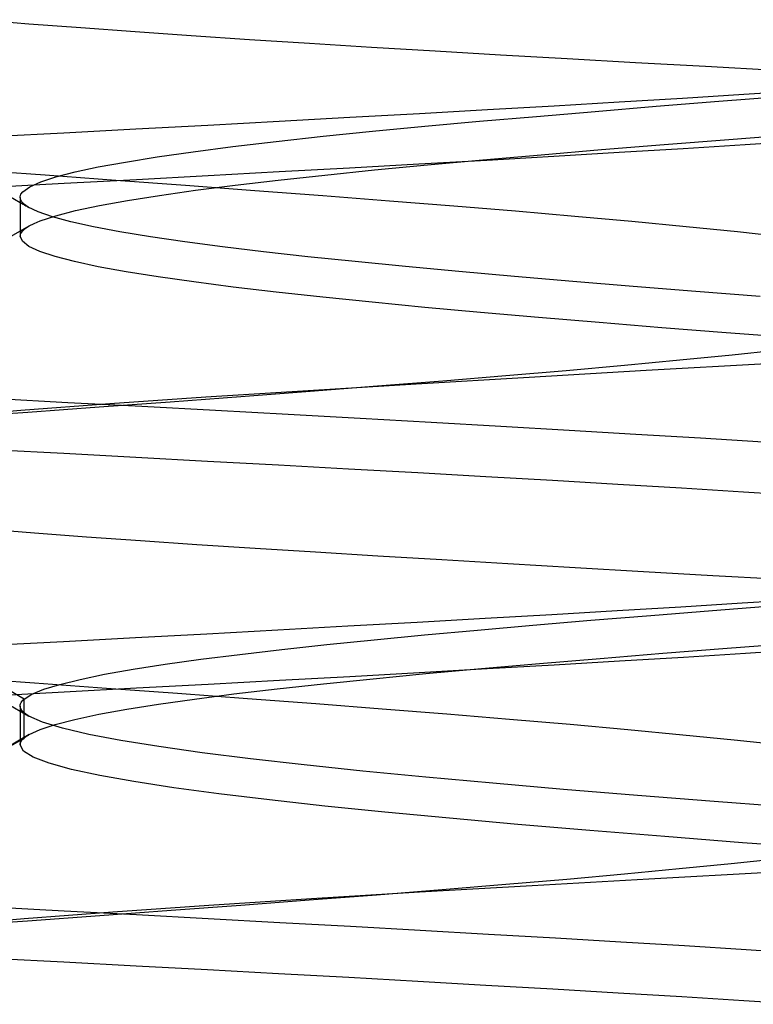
# Model space of a CAD drawing. Header units: millimetres. Extents: x 0 to 93, y -1.2 to 50.
# Tile 101 of 140: x 84.5 to 85.2, y 5.3 to 6.2. Entities that reach past the tile are written whole.
import ezdxf

# ---------------------------------------------------------------- set-up
doc = ezdxf.new("R2010")
doc.units = ezdxf.units.MM
doc.layers.add('MAIN-1', color=7, linetype='Continuous')
doc.layers.add('MAIN-2', color=7, linetype='Continuous')

msp = doc.modelspace()

# ---------------------------------------------------------------- linework, layer by layer
at = {"layer": 'MAIN-1'}
for p, q in [((85.18714, 6.16351), (85.25076, 6.16844)), ((85.06566, 6.15363), (85.12545, 6.15857)), ((85.12545, 6.15857), (85.18714, 6.16351)), ((84.95187, 6.14383), (85.00777, 6.14872)), ((85.00777, 6.14872), (85.06566, 6.15363)), ((84.84673, 6.13404), (84.89812, 6.13895)), ((84.89812, 6.13895), (84.95187, 6.14383)), ((84.75201, 6.12408), (84.79793, 6.1291)), ((84.79793, 6.1291), (84.84673, 6.13404)), ((85.19689, 6.126), (85.2619, 6.131)), ((84.67012, 6.11385), (84.7093, 6.11898)), ((84.7093, 6.11898), (84.75201, 6.12408)), ((85.07192, 6.11601), (85.13348, 6.12101)), ((85.13348, 6.12101), (85.19689, 6.126)), ((84.60375, 6.10379), (84.63483, 6.10876)), ((84.63483, 6.10876), (84.67012, 6.11385)), ((84.95522, 6.10601), (85.01243, 6.11101)), ((85.01243, 6.11101), (85.07192, 6.11601)), ((84.55421, 6.09415), (84.57693, 6.09895)), ((84.57693, 6.09895), (84.60375, 6.10379)), ((84.84858, 6.09601), (84.90053, 6.10101)), ((84.90053, 6.10101), (84.95522, 6.10601)), ((84.52044, 6.08444), (84.53537, 6.08932)), ((84.53537, 6.08932), (84.55421, 6.09415)), ((84.75381, 6.08602), (84.7996, 6.09102)), ((84.7996, 6.09102), (84.84858, 6.09601)), ((84.46452, 6.0848), (84.50018, 6.06405)), ((84.50276, 6.07462), (84.50953, 6.07953)), ((84.50953, 6.07953), (84.52044, 6.08444)), ((84.67255, 6.07602), (84.71142, 6.08102)), ((84.71142, 6.08102), (84.75381, 6.08602)), ((84.50018, 6.06909), (84.50018, 6.0658)), ((84.60584, 6.06603), (84.63731, 6.07102)), ((84.63731, 6.07102), (84.67255, 6.07602)), ((84.50018, 6.0658), (84.50018, 6.0625)), ((84.50018, 6.0625), (84.50018, 6.05921)), ((84.55466, 6.05603), (84.57825, 6.06103)), ((84.57825, 6.06103), (84.60584, 6.06603)), ((84.50018, 6.05921), (84.50018, 6.05591)), ((84.50018, 6.05591), (84.50018, 6.05259)), ((84.50018, 6.05259), (84.50018, 6.04927)), ((84.51993, 6.04603), (84.53517, 6.05103)), ((84.53517, 6.05103), (84.55466, 6.05603)), ((84.50856, 6.04087), (84.475, 6.02135)), ((84.50018, 6.04927), (84.50018, 6.04595)), ((84.50018, 6.04595), (84.50018, 6.04264)), ((84.50018, 6.04264), (84.50018, 6.03932)), ((84.50018, 6.03932), (84.50018, 6.03601)), ((85.23393, 5.90535), (85.11573, 5.89873)), ((85.11573, 5.89873), (85.00065, 5.89212)), ((84.8896, 5.88555), (84.78348, 5.87902)), ((85.00065, 5.89212), (84.8896, 5.88555)), ((84.78348, 5.87902), (84.68285, 5.87253)), ((84.58824, 5.86603), (84.50064, 5.85952)), ((84.68285, 5.87253), (84.58824, 5.86603)), ((84.50064, 5.85952), (84.42097, 5.853)), ((84.50411, 5.57575), (84.10542, 5.80677)), ((85.12019, 5.65811), (85.18107, 5.66293)), ((85.18107, 5.66293), (85.24355, 5.66778)), ((85.00433, 5.64851), (85.06119, 5.6533)), ((85.06119, 5.6533), (85.12019, 5.65811)), ((84.89783, 5.63897), (84.94984, 5.64374)), ((84.94984, 5.64374), (85.00433, 5.64851)), ((84.80154, 5.62941), (84.84836, 5.6342)), ((84.84836, 5.6342), (84.89783, 5.63897)), ((84.71622, 5.61977), (84.75745, 5.6246)), ((84.75745, 5.6246), (84.80154, 5.62941)), ((85.13203, 5.62089), (85.19542, 5.62589)), ((85.19542, 5.62589), (85.2604, 5.63089)), ((84.64288, 5.61003), (84.67795, 5.61492)), ((84.67795, 5.61492), (84.71622, 5.61977)), ((85.01095, 5.61089), (85.07045, 5.61589)), ((85.07045, 5.61589), (85.13203, 5.62089)), ((84.58322, 5.60019), (84.61122, 5.60512)), ((84.61122, 5.60512), (84.64288, 5.61003)), ((84.89909, 5.60089), (84.95374, 5.60589)), ((84.95374, 5.60589), (85.01095, 5.61089)), ((84.53905, 5.59033), (84.5591, 5.59525)), ((84.5591, 5.59525), (84.58322, 5.60019)), ((84.79836, 5.59088), (84.84721, 5.59589)), ((84.84721, 5.59589), (84.89909, 5.60089)), ((84.51166, 5.58059), (84.52327, 5.58545)), ((84.52327, 5.58545), (84.53905, 5.59033)), ((84.71037, 5.58087), (84.7527, 5.58588)), ((84.7527, 5.58588), (84.79836, 5.59088)), ((84.46434, 5.58486), (84.5002, 5.564)), ((84.50289, 5.57462), (84.50411, 5.57575)), ((84.50411, 5.57575), (84.51166, 5.58059)), ((84.50414, 5.53756), (84.50411, 5.57575)), ((84.63633, 5.57087), (84.67154, 5.57587)), ((84.67154, 5.57587), (84.71037, 5.58087)), ((84.50013, 5.56894), (84.50024, 5.57008)), ((84.50021, 5.56894), (84.50021, 5.56563)), ((84.50024, 5.57008), (84.50056, 5.57121)), ((84.50056, 5.57121), (84.50112, 5.57235)), ((84.50112, 5.57235), (84.50189, 5.57348)), ((84.50189, 5.57348), (84.50289, 5.57462)), ((84.57738, 5.56087), (84.6049, 5.56587)), ((84.6049, 5.56587), (84.63633, 5.57087)), ((84.50021, 5.56563), (84.50021, 5.56232)), ((84.50021, 5.56232), (84.50021, 5.55901)), ((84.50021, 5.55901), (84.50021, 5.5557)), ((84.55392, 5.55588), (84.57738, 5.56087)), ((84.50021, 5.5557), (84.50021, 5.55239)), ((84.50021, 5.55239), (84.50021, 5.54908)), ((84.50021, 5.54908), (84.50021, 5.54577)), ((84.51968, 5.5459), (84.53467, 5.55089)), ((84.53467, 5.55089), (84.55392, 5.55588)), ((84.50902, 5.54096), (84.47545, 5.52142)), ((84.50021, 5.54577), (84.50021, 5.54246)), ((84.50021, 5.54246), (84.50021, 5.53915)), ((84.50021, 5.53915), (84.50021, 5.53584)), ((84.50768, 5.54014), (84.50789, 5.54027)), ((84.50768, 5.54014), (84.50789, 5.54027)), ((84.50789, 5.54027), (84.50809, 5.5404)), ((84.50789, 5.54027), (84.50809, 5.5404)), ((84.50809, 5.5404), (84.50831, 5.54053)), ((84.50809, 5.5404), (84.50831, 5.54053)), ((84.50831, 5.54053), (84.50852, 5.54066)), ((84.50831, 5.54053), (84.50852, 5.54066)), ((84.50852, 5.54066), (84.50874, 5.54079)), ((84.50852, 5.54066), (84.50874, 5.54079)), ((84.50874, 5.54079), (84.50896, 5.54091)), ((84.50874, 5.54079), (84.50896, 5.54091)), ((84.50896, 5.54091), (84.51968, 5.5459)), ((85.23655, 5.40541), (85.11836, 5.39881)), ((85.00358, 5.39234), (84.8928, 5.38593)), ((85.11836, 5.39881), (85.00358, 5.39234)), ((84.8928, 5.38593), (84.78653, 5.3795)), ((84.68571, 5.37298), (84.59131, 5.36636)), ((84.78653, 5.3795), (84.68571, 5.37298)), ((84.59131, 5.36636), (84.50398, 5.35971)), ((84.50398, 5.35971), (84.4242, 5.35313))]:
    msp.add_line(p, q, dxfattribs=at)
at = {"layer": 'MAIN-2'}
for p, q in [((84.45999, 6.24373), (84.50875, 6.23982)), ((84.45999, 6.24373), (84.50875, 6.23982)), ((84.50875, 6.23982), (84.55985, 6.2359)), ((84.50875, 6.23982), (84.55985, 6.2359)), ((84.55985, 6.2359), (84.61314, 6.23199)), ((84.55985, 6.2359), (84.61314, 6.23199)), ((84.61314, 6.23199), (84.66845, 6.22811)), ((84.61314, 6.23199), (84.66845, 6.22811)), ((84.66845, 6.22811), (84.72566, 6.22427)), ((84.66845, 6.22811), (84.72566, 6.22427)), ((84.72566, 6.22427), (84.7847, 6.22049)), ((84.72566, 6.22427), (84.7847, 6.22049)), ((84.7847, 6.22049), (84.84551, 6.21673)), ((84.7847, 6.22049), (84.84551, 6.21673)), ((84.84551, 6.21673), (84.90807, 6.21301)), ((84.84551, 6.21673), (84.90807, 6.21301)), ((84.90807, 6.21301), (84.97231, 6.2093)), ((84.90807, 6.21301), (84.97231, 6.2093)), ((84.97231, 6.2093), (85.03809, 6.20557)), ((84.97231, 6.2093), (85.03809, 6.20557)), ((85.03809, 6.20557), (85.10534, 6.2018)), ((85.03809, 6.20557), (85.10534, 6.2018)), ((85.10534, 6.2018), (85.17389, 6.19797)), ((85.10534, 6.2018), (85.17389, 6.19797)), ((85.17389, 6.19797), (85.24353, 6.19409)), ((85.17389, 6.19797), (85.24353, 6.19409)), ((85.08918, 6.16296), (85.15134, 6.16672)), ((85.15134, 6.16672), (85.21172, 6.17047)), ((85.18714, 6.16351), (85.25076, 6.16844)), ((85.21172, 6.17047), (85.27025, 6.17422)), ((84.9598, 6.15541), (85.02531, 6.15919)), ((85.02531, 6.15919), (85.08918, 6.16296)), ((85.06566, 6.15363), (85.12545, 6.15857)), ((85.12545, 6.15857), (85.18714, 6.16351)), ((84.75491, 6.14399), (84.82435, 6.1478)), ((84.82435, 6.1478), (84.89274, 6.15161)), ((84.89274, 6.15161), (84.9598, 6.15541)), ((84.95187, 6.14383), (85.00777, 6.14872)), ((85.00777, 6.14872), (85.06566, 6.15363)), ((84.61404, 6.13636), (84.68472, 6.14017)), ((84.68472, 6.14017), (84.75491, 6.14399)), ((84.84673, 6.13404), (84.89812, 6.13895)), ((84.89812, 6.13895), (84.95187, 6.14383)), ((84.47181, 6.12876), (84.54303, 6.13255)), ((84.54303, 6.13255), (84.61404, 6.13636)), ((84.75201, 6.12408), (84.79793, 6.1291)), ((84.79793, 6.1291), (84.84673, 6.13404)), ((85.19689, 6.126), (85.2619, 6.131)), ((84.67012, 6.11385), (84.7093, 6.11898)), ((84.7093, 6.11898), (84.75201, 6.12408)), ((85.07192, 6.11601), (85.13348, 6.12101)), ((85.13348, 6.12101), (85.19689, 6.126)), ((85.21301, 6.12059), (85.15197, 6.1168)), ((85.27218, 6.12439), (85.21301, 6.12059)), ((84.60375, 6.10379), (84.63483, 6.10876)), ((84.63483, 6.10876), (84.67012, 6.11385)), ((84.95522, 6.10601), (85.01243, 6.11101)), ((85.02486, 6.10921), (84.95911, 6.10542)), ((85.01243, 6.11101), (85.07192, 6.11601)), ((85.0892, 6.11301), (85.02486, 6.10921)), ((85.15197, 6.1168), (85.0892, 6.11301)), ((84.55421, 6.09415), (84.57693, 6.09895)), ((84.57693, 6.09895), (84.60375, 6.10379)), ((84.89207, 6.10163), (84.82394, 6.09783)), ((84.84858, 6.09601), (84.90053, 6.10101)), ((84.95911, 6.10542), (84.89207, 6.10163)), ((84.90053, 6.10101), (84.95522, 6.10601)), ((84.45461, 6.09612), (84.52474, 6.09108)), ((84.52044, 6.08444), (84.53537, 6.08932)), ((84.52474, 6.09108), (84.59405, 6.08606)), ((84.53537, 6.08932), (84.55421, 6.09415)), ((84.68495, 6.09024), (84.61441, 6.08643)), ((84.75484, 6.09403), (84.68495, 6.09024)), ((84.75381, 6.08602), (84.7996, 6.09102)), ((84.82394, 6.09783), (84.75484, 6.09403)), ((84.7996, 6.09102), (84.84858, 6.09601)), ((84.54339, 6.08263), (84.47202, 6.07883)), ((84.50276, 6.07462), (84.50953, 6.07953)), ((84.50953, 6.07953), (84.52044, 6.08444)), ((84.61441, 6.08643), (84.54339, 6.08263)), ((84.59405, 6.08606), (84.66281, 6.08102)), ((84.66281, 6.08102), (84.73089, 6.07595)), ((84.67255, 6.07602), (84.71142, 6.08102)), ((84.71142, 6.08102), (84.75381, 6.08602)), ((84.50016, 6.06956), (84.50091, 6.07209)), ((84.50016, 6.06956), (84.50091, 6.07209)), ((84.5005, 6.06704), (84.50016, 6.06956)), ((84.5005, 6.06704), (84.50016, 6.06956)), ((84.50091, 6.07209), (84.50276, 6.07462)), ((84.50091, 6.07209), (84.50276, 6.07462)), ((84.60584, 6.06603), (84.63731, 6.07102)), ((84.63731, 6.07102), (84.67255, 6.07602)), ((84.73089, 6.07595), (84.7979, 6.07087)), ((84.7979, 6.07087), (84.8633, 6.06578)), ((84.50018, 6.06405), (84.50159, 6.06324)), ((84.50192, 6.06453), (84.5005, 6.06704)), ((84.50192, 6.06453), (84.5005, 6.06704)), ((84.50159, 6.06324), (84.50299, 6.06242)), ((84.50441, 6.06203), (84.50192, 6.06453)), ((84.50441, 6.06203), (84.50192, 6.06453)), ((84.50299, 6.06242), (84.50439, 6.06161)), ((84.50439, 6.06161), (84.50579, 6.06079)), ((84.50797, 6.05955), (84.50441, 6.06203)), ((84.50797, 6.05955), (84.50441, 6.06203)), ((84.50579, 6.06079), (84.50719, 6.05997)), ((84.50719, 6.05997), (84.5086, 6.05916)), ((84.51794, 6.05474), (84.50797, 6.05955)), ((84.51794, 6.05474), (84.50797, 6.05955)), ((84.55466, 6.05603), (84.57825, 6.06103)), ((84.57825, 6.06103), (84.60584, 6.06603)), ((84.8633, 6.06578), (84.92651, 6.06072)), ((84.92651, 6.06072), (84.98722, 6.05569)), ((84.53194, 6.04991), (84.51794, 6.05474)), ((84.53194, 6.04991), (84.51794, 6.05474)), ((84.51993, 6.04603), (84.53517, 6.05103)), ((84.55001, 6.04504), (84.53194, 6.04991)), ((84.55001, 6.04504), (84.53194, 6.04991)), ((84.53517, 6.05103), (84.55466, 6.05603)), ((84.98722, 6.05569), (85.04555, 6.05067)), ((85.04555, 6.05067), (85.10153, 6.04562)), ((84.5051, 6.03848), (84.50894, 6.041)), ((84.5051, 6.03848), (84.50894, 6.041)), ((84.50894, 6.041), (84.51389, 6.04351)), ((84.50894, 6.041), (84.51389, 6.04351)), ((84.51389, 6.04351), (84.51993, 6.04603)), ((84.51389, 6.04351), (84.51993, 6.04603)), ((84.57211, 6.04012), (84.55001, 6.04504)), ((84.57211, 6.04012), (84.55001, 6.04504)), ((84.59819, 6.03517), (84.57211, 6.04012)), ((84.59819, 6.03517), (84.57211, 6.04012)), ((85.10153, 6.04562), (85.15501, 6.04054)), ((85.15501, 6.04054), (85.20551, 6.03545)), ((84.50018, 6.03601), (84.50018, 6.03517)), ((84.50018, 6.03517), (84.50018, 6.03432)), ((84.50018, 6.03432), (84.50018, 6.03348)), ((84.50018, 6.03348), (84.50018, 6.03264)), ((84.50018, 6.03092), (84.50073, 6.03344)), ((84.50018, 6.03092), (84.50073, 6.03344)), ((84.50018, 6.03264), (84.50018, 6.03179)), ((84.50018, 6.03179), (84.50018, 6.03095)), ((84.50233, 6.02592), (84.50018, 6.03092)), ((84.50233, 6.02592), (84.50018, 6.03092)), ((84.50073, 6.03344), (84.50237, 6.03596)), ((84.50073, 6.03344), (84.50237, 6.03596)), ((84.50237, 6.03596), (84.5051, 6.03848)), ((84.50237, 6.03596), (84.5051, 6.03848)), ((84.62818, 6.03022), (84.59819, 6.03517)), ((84.62818, 6.03022), (84.59819, 6.03517)), ((85.20551, 6.03545), (85.25261, 6.03038)), ((84.50877, 6.02092), (84.50233, 6.02592)), ((84.50877, 6.02092), (84.50233, 6.02592)), ((84.51947, 6.01592), (84.50877, 6.02092)), ((84.51947, 6.01592), (84.50877, 6.02092)), ((84.66191, 6.02529), (84.62818, 6.03022)), ((84.66191, 6.02529), (84.62818, 6.03022)), ((84.69912, 6.02039), (84.66191, 6.02529)), ((84.69912, 6.02039), (84.66191, 6.02529)), ((84.53442, 6.01092), (84.51947, 6.01592)), ((84.53442, 6.01092), (84.51947, 6.01592)), ((84.73956, 6.01554), (84.69912, 6.02039)), ((84.73956, 6.01554), (84.69912, 6.02039)), ((84.78309, 6.01072), (84.73956, 6.01554)), ((84.78309, 6.01072), (84.73956, 6.01554)), ((84.55358, 6.00592), (84.53442, 6.01092)), ((84.55358, 6.00592), (84.53442, 6.01092)), ((84.57695, 6.00092), (84.55358, 6.00592)), ((84.57695, 6.00092), (84.55358, 6.00592)), ((84.82961, 6.00588), (84.78309, 6.01072)), ((84.82961, 6.00588), (84.78309, 6.01072)), ((84.87908, 6.00099), (84.82961, 6.00588)), ((84.87908, 6.00099), (84.82961, 6.00588)), ((84.6044, 5.99592), (84.57695, 6.00092)), ((84.6044, 5.99592), (84.57695, 6.00092)), ((84.63579, 5.99092), (84.6044, 5.99592)), ((84.63579, 5.99092), (84.6044, 5.99592)), ((84.93134, 5.99606), (84.87908, 6.00099)), ((84.93134, 5.99606), (84.87908, 6.00099)), ((84.98618, 5.99112), (84.93134, 5.99606)), ((84.98618, 5.99112), (84.93134, 5.99606)), ((84.67096, 5.98592), (84.63579, 5.99092)), ((84.67096, 5.98592), (84.63579, 5.99092)), ((84.70975, 5.98093), (84.67096, 5.98592)), ((84.70975, 5.98093), (84.67096, 5.98592)), ((85.04345, 5.9862), (84.98618, 5.99112)), ((85.04345, 5.9862), (84.98618, 5.99112)), ((85.10294, 5.98131), (85.04345, 5.9862)), ((85.10294, 5.98131), (85.04345, 5.9862)), ((84.75202, 5.97592), (84.70975, 5.98093)), ((84.75202, 5.97592), (84.70975, 5.98093)), ((84.79762, 5.97093), (84.75202, 5.97592)), ((84.79762, 5.97093), (84.75202, 5.97592)), ((85.1645, 5.97643), (85.10294, 5.98131)), ((85.1645, 5.97643), (85.10294, 5.98131)), ((85.22794, 5.97154), (85.1645, 5.97643)), ((85.22794, 5.97154), (85.1645, 5.97643)), ((84.84638, 5.96593), (84.79762, 5.97093)), ((84.84638, 5.96593), (84.79762, 5.97093)), ((84.89816, 5.96093), (84.84638, 5.96593)), ((84.89816, 5.96093), (84.84638, 5.96593)), ((84.95275, 5.95593), (84.89816, 5.96093)), ((84.95275, 5.95593), (84.89816, 5.96093)), ((85.00991, 5.95093), (84.95275, 5.95593)), ((85.00991, 5.95093), (84.95275, 5.95593)), ((85.06939, 5.94593), (85.00991, 5.95093)), ((85.06939, 5.94593), (85.00991, 5.95093)), ((85.13095, 5.94093), (85.06939, 5.94593)), ((85.13095, 5.94093), (85.06939, 5.94593)), ((85.19434, 5.93593), (85.13095, 5.94093)), ((85.19434, 5.93593), (85.13095, 5.94093)), ((85.2593, 5.93093), (85.19434, 5.93593)), ((85.2593, 5.93093), (85.19434, 5.93593)), ((85.24831, 5.91914), (85.20036, 5.91402)), ((85.14892, 5.90887), (85.09437, 5.90372)), ((85.23393, 5.90535), (85.11573, 5.89873)), ((85.20036, 5.91402), (85.14892, 5.90887)), ((85.03712, 5.8986), (84.97765, 5.8935)), ((85.11573, 5.89873), (85.00065, 5.89212)), ((85.09437, 5.90372), (85.03712, 5.8986)), ((84.8896, 5.88555), (84.78348, 5.87902)), ((84.91592, 5.88842), (84.85166, 5.8833)), ((85.00065, 5.89212), (84.8896, 5.88555)), ((84.97765, 5.8935), (84.91592, 5.88842)), ((84.78348, 5.87902), (84.68285, 5.87253)), ((84.78522, 5.87816), (84.71708, 5.87301)), ((84.85166, 5.8833), (84.78522, 5.87816)), ((84.54692, 5.8672), (84.47378, 5.87108)), ((84.58824, 5.86603), (84.50064, 5.85952)), ((84.61974, 5.86332), (84.54692, 5.8672)), ((84.64778, 5.86787), (84.5779, 5.86277)), ((84.68285, 5.87253), (84.58824, 5.86603)), ((84.71708, 5.87301), (84.64778, 5.86787)), ((84.50064, 5.85952), (84.42097, 5.853)), ((84.50762, 5.85769), (84.43658, 5.85259)), ((84.5779, 5.86277), (84.50762, 5.85769)), ((84.69208, 5.85943), (84.61974, 5.86332)), ((84.76376, 5.85554), (84.69208, 5.85943)), ((84.83458, 5.85164), (84.76376, 5.85554)), ((84.90437, 5.84774), (84.83458, 5.85164)), ((84.97293, 5.84384), (84.90437, 5.84774)), ((85.04006, 5.83995), (84.97293, 5.84384)), ((85.10555, 5.83606), (85.04006, 5.83995)), ((85.16919, 5.83218), (85.10555, 5.83606)), ((85.23077, 5.82832), (85.16919, 5.83218)), ((84.47186, 5.82123), (84.54307, 5.81744)), ((84.54307, 5.81744), (84.61396, 5.81366)), ((84.61396, 5.81366), (84.68436, 5.80987)), ((84.68436, 5.80987), (84.75414, 5.80609)), ((84.50411, 5.57575), (84.10542, 5.80677)), ((84.75414, 5.80609), (84.82311, 5.80231)), ((84.82311, 5.80231), (84.89112, 5.79852)), ((84.89112, 5.79852), (84.95802, 5.79474)), ((84.95802, 5.79474), (85.02364, 5.79096)), ((85.02364, 5.79096), (85.08784, 5.78717)), ((85.08784, 5.78717), (85.15049, 5.78338)), ((85.15049, 5.78338), (85.21144, 5.77959)), ((85.21144, 5.77959), (85.27056, 5.77581)), ((84.46563, 5.74312), (84.51421, 5.73925)), ((84.46563, 5.74312), (84.51421, 5.73925)), ((84.51421, 5.73925), (84.56524, 5.73544)), ((84.51421, 5.73925), (84.56524, 5.73544)), ((84.56524, 5.73544), (84.61855, 5.73166)), ((84.56524, 5.73544), (84.61855, 5.73166)), ((84.61855, 5.73166), (84.67397, 5.72792)), ((84.61855, 5.73166), (84.67397, 5.72792)), ((84.67397, 5.72792), (84.73135, 5.72419)), ((84.67397, 5.72792), (84.73135, 5.72419)), ((84.73135, 5.72419), (84.79065, 5.72047)), ((84.73135, 5.72419), (84.79065, 5.72047)), ((84.79065, 5.72047), (84.85183, 5.71672)), ((84.79065, 5.72047), (84.85183, 5.71672)), ((84.85183, 5.71672), (84.91489, 5.71291)), ((84.85183, 5.71672), (84.91489, 5.71291)), ((84.91489, 5.71291), (84.97968, 5.70905)), ((84.91489, 5.71291), (84.97968, 5.70905)), ((84.97968, 5.70905), (85.04589, 5.70516)), ((84.97968, 5.70905), (85.04589, 5.70516)), ((85.04589, 5.70516), (85.11319, 5.70128)), ((85.04589, 5.70516), (85.11319, 5.70128)), ((85.11319, 5.70128), (85.18129, 5.69741)), ((85.11319, 5.70128), (85.18129, 5.69741)), ((85.18129, 5.69741), (85.25005, 5.69359)), ((85.18129, 5.69741), (85.25005, 5.69359)), ((85.21026, 5.67038), (85.26887, 5.67413)), ((85.02296, 5.65905), (85.08714, 5.66284)), ((85.08714, 5.66284), (85.14964, 5.66662)), ((85.12019, 5.65811), (85.18107, 5.66293)), ((85.14964, 5.66662), (85.21026, 5.67038)), ((85.18107, 5.66293), (85.24355, 5.66778)), ((84.89037, 5.65147), (84.95731, 5.65526)), ((84.95731, 5.65526), (85.02296, 5.65905)), ((85.00433, 5.64851), (85.06119, 5.6533)), ((85.06119, 5.6533), (85.12019, 5.65811)), ((84.68369, 5.64012), (84.7534, 5.6439)), ((84.7534, 5.6439), (84.82236, 5.64769)), ((84.82236, 5.64769), (84.89037, 5.65147)), ((84.89783, 5.63897), (84.94984, 5.64374)), ((84.94984, 5.64374), (85.00433, 5.64851)), ((84.54266, 5.63255), (84.61339, 5.63633)), ((84.61339, 5.63633), (84.68369, 5.64012)), ((84.80154, 5.62941), (84.84836, 5.6342)), ((84.84836, 5.6342), (84.89783, 5.63897)), ((84.47163, 5.62876), (84.54266, 5.63255)), ((84.71622, 5.61977), (84.75745, 5.6246)), ((84.75745, 5.6246), (84.80154, 5.62941)), ((85.13203, 5.62089), (85.19542, 5.62589)), ((85.19542, 5.62589), (85.2604, 5.63089)), ((85.27261, 5.62442), (85.21337, 5.62062)), ((84.64288, 5.61003), (84.67795, 5.61492)), ((84.67795, 5.61492), (84.71622, 5.61977)), ((85.01095, 5.61089), (85.07045, 5.61589)), ((85.07045, 5.61589), (85.13203, 5.62089)), ((85.15229, 5.61683), (85.0895, 5.61303)), ((85.21337, 5.62062), (85.15229, 5.61683)), ((84.58322, 5.60019), (84.61122, 5.60512)), ((84.61122, 5.60512), (84.64288, 5.61003)), ((84.95939, 5.60543), (84.89236, 5.60163)), ((84.89909, 5.60089), (84.95374, 5.60589)), ((84.95374, 5.60589), (85.01095, 5.61089)), ((85.02515, 5.60923), (84.95939, 5.60543)), ((85.0895, 5.61303), (85.02515, 5.60923)), ((84.44367, 5.5969), (84.51431, 5.59183)), ((84.53905, 5.59033), (84.5591, 5.59525)), ((84.5591, 5.59525), (84.58322, 5.60019)), ((84.82421, 5.59783), (84.75508, 5.59403)), ((84.79836, 5.59088), (84.84721, 5.59589)), ((84.89236, 5.60163), (84.82421, 5.59783)), ((84.84721, 5.59589), (84.89909, 5.60089)), ((84.51166, 5.58059), (84.52327, 5.58545)), ((84.51431, 5.59183), (84.58491, 5.58672)), ((84.52327, 5.58545), (84.53905, 5.59033)), ((84.61455, 5.58643), (84.54347, 5.58262)), ((84.58491, 5.58672), (84.65491, 5.5816)), ((84.68514, 5.59023), (84.61455, 5.58643)), ((84.75508, 5.59403), (84.68514, 5.59023)), ((84.71037, 5.58087), (84.7527, 5.58588)), ((84.7527, 5.58588), (84.79836, 5.59088)), ((84.54347, 5.58262), (84.47207, 5.57882)), ((84.50289, 5.57462), (84.50411, 5.57575)), ((84.50411, 5.57575), (84.51166, 5.58059)), ((84.50414, 5.53756), (84.50411, 5.57575)), ((84.63633, 5.57087), (84.67154, 5.57587)), ((84.65491, 5.5816), (84.72375, 5.57649)), ((84.67154, 5.57587), (84.71037, 5.58087)), ((84.72375, 5.57649), (84.7909, 5.57141)), ((84.50013, 5.56894), (84.50024, 5.57008)), ((84.50037, 5.56731), (84.50013, 5.56894)), ((84.50037, 5.56731), (84.50013, 5.56894)), ((84.50024, 5.57008), (84.50056, 5.57121)), ((84.50108, 5.56567), (84.50037, 5.56731)), ((84.50108, 5.56567), (84.50037, 5.56731)), ((84.50056, 5.57121), (84.50112, 5.57235)), ((84.50112, 5.57235), (84.50189, 5.57348)), ((84.50189, 5.57348), (84.50289, 5.57462)), ((84.57738, 5.56087), (84.6049, 5.56587)), ((84.6049, 5.56587), (84.63633, 5.57087)), ((84.7909, 5.57141), (84.85606, 5.56636)), ((84.85606, 5.56636), (84.91953, 5.56129)), ((84.5002, 5.564), (84.50159, 5.56319)), ((84.50227, 5.56404), (84.50108, 5.56567)), ((84.50227, 5.56404), (84.50108, 5.56567)), ((84.50159, 5.56319), (84.50298, 5.56238)), ((84.50391, 5.5624), (84.50227, 5.56404)), ((84.50391, 5.5624), (84.50227, 5.56404)), ((84.50298, 5.56238), (84.50438, 5.56157)), ((84.50603, 5.56077), (84.50391, 5.5624)), ((84.50603, 5.56077), (84.50391, 5.5624)), ((84.50438, 5.56157), (84.50577, 5.56076)), ((84.50577, 5.56076), (84.50716, 5.55995)), ((84.50863, 5.55913), (84.50603, 5.56077)), ((84.50863, 5.55913), (84.50603, 5.56077)), ((84.50716, 5.55995), (84.50855, 5.55914)), ((84.52216, 5.55314), (84.50863, 5.55913)), ((84.52216, 5.55314), (84.50863, 5.55913)), ((84.55392, 5.55588), (84.57738, 5.56087)), ((84.91953, 5.56129), (84.98128, 5.55619)), ((84.98128, 5.55619), (85.04086, 5.55108)), ((84.51968, 5.5459), (84.53467, 5.55089)), ((84.54191, 5.54715), (84.52216, 5.55314)), ((84.54191, 5.54715), (84.52216, 5.55314)), ((84.53467, 5.55089), (84.55392, 5.55588)), ((84.56767, 5.54114), (84.54191, 5.54715)), ((84.56767, 5.54114), (84.54191, 5.54715)), ((85.04086, 5.55108), (85.09783, 5.54596)), ((84.10547, 5.30652), (84.50414, 5.53756)), ((84.10547, 5.30652), (84.50414, 5.53756)), ((84.50292, 5.53642), (84.50414, 5.53756)), ((84.50292, 5.53642), (84.50414, 5.53756)), ((84.50414, 5.53756), (84.50465, 5.53799)), ((84.50414, 5.53756), (84.50465, 5.53799)), ((84.50465, 5.53799), (84.5052, 5.53842)), ((84.50465, 5.53799), (84.5052, 5.53842)), ((84.5052, 5.53842), (84.50577, 5.53885)), ((84.5052, 5.53842), (84.50577, 5.53885)), ((84.50577, 5.53885), (84.50638, 5.53928)), ((84.50577, 5.53885), (84.50638, 5.53928)), ((84.50638, 5.53928), (84.50701, 5.53971)), ((84.50638, 5.53928), (84.50701, 5.53971)), ((84.50701, 5.53971), (84.50768, 5.54014)), ((84.50701, 5.53971), (84.50768, 5.54014)), ((84.50896, 5.54091), (84.51968, 5.5459)), ((84.59925, 5.53514), (84.56767, 5.54114)), ((84.59925, 5.53514), (84.56767, 5.54114)), ((85.09783, 5.54596), (85.15172, 5.54086)), ((85.15172, 5.54086), (85.20216, 5.5358)), ((84.50016, 5.53074), (84.50027, 5.53188)), ((84.50016, 5.53074), (84.50027, 5.53188)), ((84.50332, 5.52472), (84.50016, 5.53074)), ((84.50332, 5.52472), (84.50016, 5.53074)), ((84.50021, 5.53584), (84.50021, 5.53499)), ((84.50021, 5.53499), (84.50021, 5.53414)), ((84.50021, 5.53414), (84.50021, 5.53329)), ((84.50021, 5.53329), (84.50021, 5.53244)), ((84.50021, 5.53244), (84.50021, 5.53159)), ((84.50021, 5.53159), (84.50021, 5.53074)), ((84.50027, 5.53188), (84.5006, 5.53301)), ((84.50027, 5.53188), (84.5006, 5.53301)), ((84.5006, 5.53301), (84.50115, 5.53415)), ((84.5006, 5.53301), (84.50115, 5.53415)), ((84.50115, 5.53415), (84.50192, 5.53529)), ((84.50115, 5.53415), (84.50192, 5.53529)), ((84.50192, 5.53529), (84.50292, 5.53642)), ((84.50192, 5.53529), (84.50292, 5.53642)), ((84.63644, 5.52914), (84.59925, 5.53514)), ((84.63644, 5.52914), (84.59925, 5.53514)), ((84.67901, 5.52313), (84.63644, 5.52914)), ((84.67901, 5.52313), (84.63644, 5.52914)), ((85.20216, 5.5358), (85.24931, 5.53075)), ((84.51278, 5.51871), (84.50332, 5.52472)), ((84.51278, 5.51871), (84.50332, 5.52472)), ((84.52856, 5.5127), (84.51278, 5.51871)), ((84.52856, 5.5127), (84.51278, 5.51871)), ((84.72677, 5.51712), (84.67901, 5.52313)), ((84.72677, 5.51712), (84.67901, 5.52313)), ((84.55051, 5.50669), (84.52856, 5.5127)), ((84.55051, 5.50669), (84.52856, 5.5127)), ((84.77951, 5.51111), (84.72677, 5.51712)), ((84.77951, 5.51111), (84.72677, 5.51712)), ((84.83701, 5.50511), (84.77951, 5.51111)), ((84.83701, 5.50511), (84.77951, 5.51111)), ((84.57838, 5.50069), (84.55051, 5.50669)), ((84.57838, 5.50069), (84.55051, 5.50669)), ((84.612, 5.49469), (84.57838, 5.50069)), ((84.612, 5.49469), (84.57838, 5.50069)), ((84.89895, 5.4991), (84.83701, 5.50511)), ((84.89895, 5.4991), (84.83701, 5.50511)), ((84.96491, 5.4931), (84.89895, 5.4991)), ((84.96491, 5.4931), (84.89895, 5.4991)), ((84.65114, 5.48869), (84.612, 5.49469)), ((84.65114, 5.48869), (84.612, 5.49469)), ((84.6956, 5.48269), (84.65114, 5.48869)), ((84.6956, 5.48269), (84.65114, 5.48869)), ((85.03447, 5.48709), (84.96491, 5.4931)), ((85.03447, 5.48709), (84.96491, 5.4931)), ((84.74517, 5.47669), (84.6956, 5.48269)), ((84.74517, 5.47669), (84.6956, 5.48269)), ((85.1072, 5.48109), (85.03447, 5.48709)), ((85.1072, 5.48109), (85.03447, 5.48709)), ((85.18269, 5.47509), (85.1072, 5.48109)), ((85.18269, 5.47509), (85.1072, 5.48109)), ((84.79964, 5.47069), (84.74517, 5.47669)), ((84.79964, 5.47069), (84.74517, 5.47669)), ((84.85876, 5.46469), (84.79964, 5.47069)), ((84.85876, 5.46469), (84.79964, 5.47069)), ((85.26052, 5.46909), (85.18269, 5.47509)), ((85.26052, 5.46909), (85.18269, 5.47509)), ((84.92219, 5.45869), (84.85876, 5.46469)), ((84.92219, 5.45869), (84.85876, 5.46469)), ((84.98946, 5.45269), (84.92219, 5.45869)), ((84.98946, 5.45269), (84.92219, 5.45869)), ((85.06019, 5.44669), (84.98946, 5.45269)), ((85.06019, 5.44669), (84.98946, 5.45269)), ((85.13394, 5.44069), (85.06019, 5.44669)), ((85.13394, 5.44069), (85.06019, 5.44669)), ((85.2103, 5.43468), (85.13394, 5.44069)), ((85.2103, 5.43468), (85.13394, 5.44069)), ((85.28884, 5.42868), (85.2103, 5.43468)), ((85.28884, 5.42868), (85.2103, 5.43468)), ((85.19936, 5.41391), (85.14831, 5.40881)), ((85.24741, 5.41905), (85.19936, 5.41391)), ((85.09439, 5.40372), (85.03756, 5.39863)), ((85.14831, 5.40881), (85.09439, 5.40372)), ((85.23655, 5.40541), (85.11836, 5.39881)), ((85.00358, 5.39234), (84.8928, 5.38593)), ((84.97771, 5.39351), (84.91522, 5.38836)), ((85.03756, 5.39863), (84.97771, 5.39351)), ((85.11836, 5.39881), (85.00358, 5.39234)), ((84.85063, 5.38322), (84.78448, 5.3781)), ((84.8928, 5.38593), (84.78653, 5.3795)), ((84.91522, 5.38836), (84.85063, 5.38322)), ((84.68571, 5.37298), (84.59131, 5.36636)), ((84.71712, 5.37301), (84.64858, 5.36793)), ((84.78653, 5.3795), (84.68571, 5.37298)), ((84.78448, 5.3781), (84.71712, 5.37301)), ((84.54325, 5.36741), (84.47192, 5.3712)), ((84.59131, 5.36636), (84.50398, 5.35971)), ((84.5786, 5.36282), (84.50748, 5.35768)), ((84.61437, 5.36361), (84.54325, 5.36741)), ((84.64858, 5.36793), (84.5786, 5.36282)), ((84.68514, 5.35981), (84.61437, 5.36361)), ((84.50398, 5.35971), (84.4242, 5.35313)), ((84.50748, 5.35768), (84.43585, 5.35253)), ((84.75539, 5.35599), (84.68514, 5.35981)), ((84.8249, 5.35217), (84.75539, 5.35599)), ((84.89342, 5.34836), (84.8249, 5.35217)), ((84.96072, 5.34454), (84.89342, 5.34836)), ((85.02659, 5.34073), (84.96072, 5.34454)), ((85.09089, 5.33694), (85.02659, 5.34073)), ((85.15347, 5.33315), (85.09089, 5.33694)), ((85.21419, 5.32937), (85.15347, 5.33315)), ((85.27295, 5.3256), (85.21419, 5.32937)), ((84.47191, 5.32125), (84.54315, 5.31746)), ((84.54315, 5.31746), (84.61407, 5.31367)), ((84.61407, 5.31367), (84.68451, 5.30989)), ((84.68451, 5.30989), (84.75429, 5.3061)), ((84.75429, 5.3061), (84.82327, 5.30231)), ((84.82327, 5.30231), (84.89127, 5.29852)), ((84.89127, 5.29852), (84.95818, 5.29473)), ((84.95818, 5.29473), (85.02382, 5.29094)), ((85.02382, 5.29094), (85.08806, 5.28715)), ((85.08806, 5.28715), (85.15075, 5.28336)), ((85.15075, 5.28336), (85.21175, 5.27957)), ((85.21175, 5.27957), (85.2709, 5.27578))]:
    msp.add_line(p, q, dxfattribs=at)

doc.saveas('drawing.dxf')
